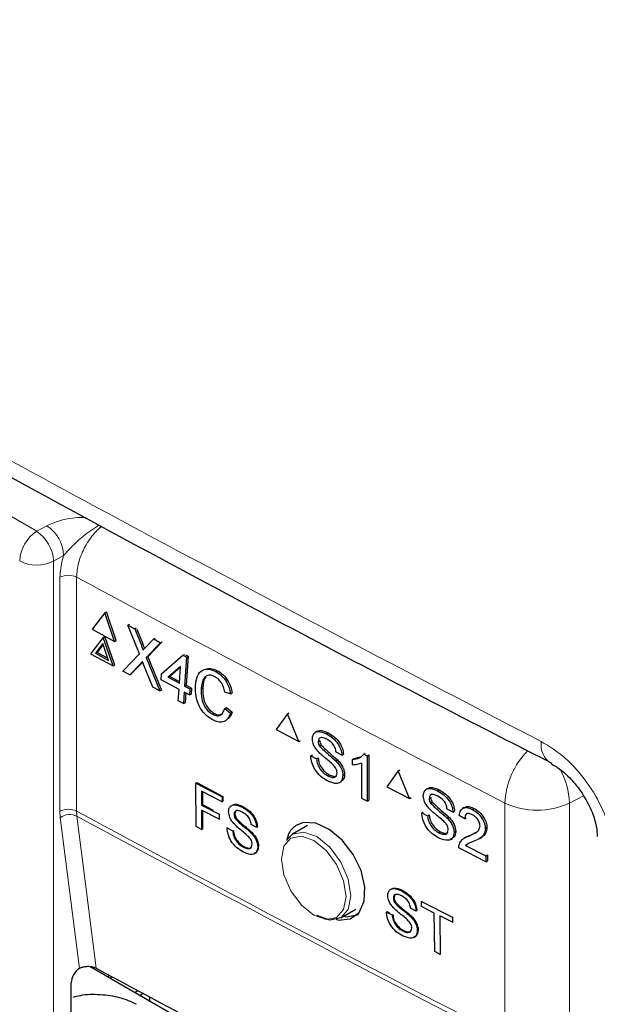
# Paper-space layout 'Blatt2' of a CAD drawing. Header units: millimetres. Extents: x 5 to 418, y 2 to 292.
# Tile 37 of 53: x 111 to 119, y 192 to 206. Entities that reach past the tile are written whole.
import ezdxf

# ---------------------------------------------------------------- set-up
doc = ezdxf.new("R2010")
doc.units = ezdxf.units.MM

psp = doc.layouts.new('Blatt2')

# ---------------------------------------------------------------- linework, layer by layer
at = {"color": 7, "linetype": 'Continuous', "lineweight": 18}
for p, q in [((96.374, 207.205), (111.232, 198.628)), ((111.232, 198.628), (111.371, 198.706)), ((111.602, 198.295), (111.463, 198.217)), ((111.463, 198.217), (111.463, 175.445)), ((111.552, 194.765), (111.552, 197.995)), ((111.782, 197.996), (111.782, 194.766)), ((112.672, 197.065), (112.694, 197.077)), ((112.662, 196.8), (112.685, 196.812)), ((118.781, 194.979), (118.586, 194.877)), ((111.557, 194.678), (111.552, 194.765)), ((111.782, 194.766), (111.786, 194.696)), ((117.696, 191.646), (117.696, 194.876)), ((118.586, 194.877), (118.586, 191.647)), ((111.821, 192.594), (111.557, 194.678))]:
    psp.add_line(p, q, dxfattribs=at)
at = {"color": 7, "linetype": 'Continuous', "lineweight": 25}
for p, q in [((112.172, 197.503), (111.997, 197.276)), ((112.172, 197.503), (112.194, 197.515)), ((112.307, 197.109), (112.172, 197.503)), ((112.33, 197.121), (112.194, 197.515)), ((112.489, 197.334), (112.51, 197.345)), ((111.997, 197.276), (112.307, 197.109)), ((112.648, 196.938), (112.489, 197.334)), ((112.489, 197.334), (112.584, 197.283)), ((112.584, 197.283), (112.606, 197.294)), ((112.584, 197.283), (112.672, 197.065)), ((112.613, 197.279), (112.694, 197.077)), ((112.15, 197.164), (111.975, 196.937)), ((112.145, 197.08), (112.041, 196.945)), ((112.224, 196.847), (112.145, 197.08)), ((112.15, 197.164), (112.173, 197.176)), ((112.285, 196.77), (112.15, 197.164)), ((112.308, 196.782), (112.173, 197.176)), ((112.307, 197.109), (112.33, 197.121)), ((112.737, 197.03), (112.846, 197.142)), ((112.942, 197.091), (112.744, 196.885)), ((112.956, 197.093), (112.767, 196.897)), ((112.846, 197.142), (112.867, 197.154)), ((112.846, 197.142), (112.942, 197.091)), ((112.942, 197.091), (112.964, 197.102)), ((111.975, 196.937), (112.285, 196.77)), ((112.041, 196.945), (112.064, 196.957)), ((112.041, 196.945), (112.224, 196.847)), ((112.149, 197.067), (112.064, 196.957)), ((112.064, 196.957), (112.214, 196.876)), ((112.418, 196.699), (112.648, 196.938)), ((112.685, 196.812), (112.537, 196.659)), ((112.695, 196.822), (112.685, 196.812)), ((112.744, 196.885), (112.767, 196.897)), ((112.744, 196.885), (112.93, 196.425)), ((112.767, 196.897), (112.952, 196.437)), ((112.956, 196.661), (113.248, 196.918)), ((113.248, 196.918), (113.271, 196.93)), ((113.248, 196.918), (113.299, 196.891)), ((113.299, 196.891), (113.273, 196.491)), ((113.283, 196.923), (113.321, 196.903)), ((113.321, 196.903), (113.296, 196.503)), ((113.299, 196.891), (113.321, 196.903)), ((112.285, 196.77), (112.308, 196.782)), ((112.515, 196.647), (112.418, 196.699)), ((112.662, 196.8), (112.515, 196.647)), ((112.834, 196.476), (112.712, 196.779)), ((113.216, 196.764), (113.045, 196.613)), ((113.216, 196.755), (113.068, 196.625)), ((113.201, 196.53), (113.216, 196.764)), ((113.703, 196.692), (113.726, 196.704)), ((112.515, 196.647), (112.537, 196.659)), ((112.951, 196.578), (112.956, 196.661)), ((113.196, 196.446), (112.951, 196.578)), ((113.045, 196.613), (113.068, 196.625)), ((113.045, 196.613), (113.201, 196.53)), ((113.068, 196.625), (113.203, 196.553)), ((112.93, 196.425), (112.834, 196.476)), ((112.93, 196.425), (112.952, 196.437)), ((113.186, 196.288), (113.196, 196.446)), ((113.268, 196.408), (113.258, 196.25)), ((113.34, 196.369), (113.268, 196.408)), ((113.273, 196.491), (113.296, 196.503)), ((113.273, 196.491), (113.345, 196.453)), ((113.289, 196.397), (113.28, 196.261)), ((113.296, 196.503), (113.368, 196.464)), ((113.345, 196.453), (113.34, 196.369)), ((113.345, 196.453), (113.368, 196.464)), ((113.368, 196.464), (113.363, 196.381)), ((113.502, 196.46), (113.525, 196.472)), ((113.908, 196.387), (113.827, 196.41)), ((113.908, 196.387), (113.93, 196.399)), ((113.258, 196.25), (113.186, 196.288)), ((113.258, 196.25), (113.28, 196.261)), ((113.34, 196.369), (113.363, 196.381)), ((113.827, 196.182), (113.85, 196.194)), ((113.827, 196.182), (113.905, 196.118)), ((113.85, 196.194), (113.928, 196.13)), ((113.905, 196.118), (113.928, 196.13)), ((114.692, 196.108), (114.714, 196.122)), ((113.659, 196.103), (113.682, 196.115)), ((114.692, 196.108), (114.535, 195.891)), ((114.848, 195.727), (114.692, 196.108)), ((114.535, 195.891), (114.848, 195.727)), ((115.098, 195.866), (115.074, 195.851)), ((114.848, 195.727), (114.87, 195.74)), ((115.117, 195.727), (115.139, 195.741)), ((115.234, 195.831), (115.255, 195.845)), ((115.137, 195.661), (115.159, 195.675)), ((115.444, 195.536), (115.364, 195.578)), ((115.015, 195.529), (115.037, 195.543)), ((115.015, 195.529), (115.095, 195.487)), ((115.095, 195.487), (115.117, 195.501)), ((115.36, 195.46), (115.382, 195.474)), ((115.444, 195.536), (115.466, 195.55)), ((115.589, 195.48), (115.611, 195.494)), ((115.589, 195.406), (115.589, 195.48)), ((115.612, 195.494), (115.702, 195.515)), ((115.746, 195.554), (115.768, 195.568)), ((115.746, 195.554), (115.793, 195.53)), ((115.793, 195.53), (115.815, 195.544)), ((115.793, 195.53), (115.793, 194.903)), ((115.815, 195.544), (115.815, 194.918)), ((115.72, 194.942), (115.72, 195.43)), ((116.222, 195.32), (116.065, 195.103)), ((116.222, 195.32), (116.244, 195.334)), ((116.379, 194.939), (116.222, 195.32)), ((115.249, 195.253), (115.271, 195.267)), ((115.413, 195.16), (115.437, 195.175)), ((115.458, 195.257), (115.48, 195.271)), ((113.43, 195.152), (113.441, 195.159)), ((113.431, 194.553), (113.43, 195.152)), ((113.43, 195.152), (113.79, 194.961)), ((113.441, 195.159), (113.801, 194.968)), ((113.79, 194.892), (113.506, 195.042)), ((113.506, 195.042), (113.507, 194.85)), ((113.518, 195.036), (113.518, 194.857)), ((116.065, 195.103), (116.379, 194.939)), ((116.63, 195.08), (116.606, 195.064)), ((116.767, 195.045), (116.789, 195.059)), ((113.79, 194.961), (113.801, 194.968)), ((113.79, 194.961), (113.79, 194.892)), ((113.79, 194.892), (113.801, 194.899)), ((113.801, 194.968), (113.801, 194.899)), ((115.793, 194.903), (115.72, 194.942)), ((115.793, 194.903), (115.815, 194.918)), ((116.379, 194.939), (116.401, 194.953)), ((116.65, 194.941), (116.671, 194.955)), ((113.507, 194.85), (113.518, 194.857)), ((113.507, 194.85), (113.749, 194.722)), ((113.749, 194.653), (113.507, 194.781)), ((113.507, 194.781), (113.508, 194.512)), ((113.518, 194.857), (113.666, 194.779)), ((113.518, 194.775), (113.519, 194.519)), ((114.067, 194.822), (114.079, 194.829)), ((116.67, 194.875), (116.692, 194.889)), ((116.979, 194.751), (116.898, 194.793)), ((116.979, 194.751), (117, 194.765)), ((117.132, 194.817), (117.108, 194.801)), ((117.249, 194.787), (117.271, 194.801)), ((113.749, 194.722), (113.76, 194.729)), ((113.749, 194.722), (113.749, 194.653)), ((113.749, 194.653), (113.76, 194.66)), ((113.956, 194.723), (113.968, 194.73)), ((113.976, 194.659), (113.987, 194.667)), ((116.547, 194.742), (116.569, 194.756)), ((116.547, 194.742), (116.628, 194.7)), ((116.628, 194.7), (116.649, 194.714)), ((116.894, 194.675), (116.916, 194.688)), ((117.14, 194.66), (117.066, 194.706)), ((117.14, 194.66), (117.161, 194.674)), ((113.508, 194.512), (113.431, 194.553)), ((113.508, 194.512), (113.519, 194.519)), ((113.86, 194.533), (113.871, 194.54)), ((113.86, 194.533), (113.936, 194.493)), ((113.936, 194.493), (113.947, 194.5)), ((114.268, 194.54), (114.192, 194.58)), ((114.268, 194.54), (114.279, 194.547)), ((114.972, 194.567), (114.764, 194.447)), ((117.425, 194.524), (117.447, 194.538)), ((114.188, 194.467), (114.2, 194.474)), ((114.679, 194.363), (114.764, 194.447)), ((116.783, 194.468), (116.804, 194.481)), ((116.948, 194.375), (116.972, 194.39)), ((116.993, 194.472), (117.015, 194.486)), ((117.152, 194.404), (117.127, 194.388)), ((117.198, 194.422), (117.22, 194.436)), ((117.221, 194.436), (117.317, 194.485)), ((117.35, 194.39), (117.375, 194.406)), ((114.083, 194.269), (114.094, 194.276)), ((114.282, 194.272), (114.293, 194.28)), ((117.432, 194.067), (117.059, 194.26)), ((117.153, 194.292), (117.175, 194.306)), ((117.153, 194.292), (117.432, 194.147)), ((117.432, 194.147), (117.454, 194.161)), ((117.432, 194.147), (117.432, 194.067)), ((117.454, 194.161), (117.454, 194.081)), ((117.432, 194.067), (117.454, 194.081)), ((116.155, 193.565), (116.166, 193.572)), ((116.266, 193.667), (116.277, 193.674)), ((115.43, 193.293), (115.638, 193.413)), ((116.175, 193.502), (116.186, 193.509)), ((116.47, 193.386), (116.393, 193.426)), ((116.545, 193.517), (116.556, 193.524)), ((116.546, 193.448), (116.545, 193.517)), ((116.545, 193.517), (116.971, 193.3)), ((116.721, 193.359), (116.546, 193.448)), ((116.06, 193.373), (116.071, 193.38)), ((116.06, 193.373), (116.137, 193.333)), ((116.071, 193.38), (116.103, 193.363)), ((116.137, 193.333), (116.148, 193.341)), ((116.39, 193.312), (116.401, 193.319)), ((116.47, 193.386), (116.481, 193.393)), ((116.726, 192.827), (116.721, 193.359)), ((116.972, 193.231), (116.797, 193.32)), ((116.797, 193.32), (116.803, 192.788)), ((116.971, 193.3), (116.983, 193.307)), ((116.971, 193.3), (116.972, 193.231)), ((116.972, 193.231), (116.983, 193.238)), ((116.286, 193.112), (116.297, 193.119)), ((116.486, 193.118), (116.497, 193.125)), ((116.803, 192.788), (116.726, 192.827)), ((116.803, 192.788), (116.813, 192.795)), ((111.821, 192.594), (111.825, 192.597)), ((111.971, 192.621), (116.085, 190.246)), ((112.223, 192.505), (112.223, 192.475)), ((112.275, 192.478), (112.247, 192.462)), ((111.707, 191.846), (111.707, 192.395)), ((112.629, 192.287), (112.589, 192.264)), ((112.702, 192.248), (112.66, 192.223)), ((112.789, 192.201), (112.789, 192.149))]:
    psp.add_line(p, q, dxfattribs=at)
at = {"color": 7, "linetype": 'Continuous', "lineweight": 18, "flags": 128}
for points in [[(111.786, 194.696), (111.818, 194.444), (111.945, 193.436), (112.051, 192.598)], [(115.056, 193.33), (115.226, 193.271), (115.371, 193.299), (115.468, 193.41), (115.502, 193.588), (115.468, 193.805), (115.371, 194.028), (115.226, 194.224), (115.056, 194.362), (114.885, 194.421), (114.74, 194.393), (114.643, 194.282), (114.609, 194.104), (114.643, 193.887), (114.74, 193.664), (114.885, 193.468), (115.056, 193.33)], [(114.764, 194.447), (114.764, 194.447), (114.917, 194.477), (115.097, 194.414), (115.278, 194.269), (115.43, 194.062), (115.533, 193.827), (115.569, 193.598), (115.533, 193.41), (115.43, 193.293), (115.43, 193.293)]]:
    psp.add_lwpolyline(points, dxfattribs=at)
at = {"color": 7, "linetype": 'Continuous', "lineweight": 25, "flags": 128}
for points in [[(115.365, 193.274), (115.398, 193.263), (115.561, 193.279), (115.684, 193.368), (115.754, 193.522), (115.763, 193.722), (115.709, 193.946), (115.6, 194.169), (115.447, 194.366), (115.268, 194.514), (115.083, 194.598), (114.912, 194.607), (114.821, 194.573), (114.821, 194.573)], [(115.43, 193.293), (115.278, 193.263), (115.097, 193.326)], [(115.467, 193.314), (115.508, 193.307), (115.675, 193.338)]]:
    psp.add_lwpolyline(points, dxfattribs=at)
at = {"color": 7, "linetype": 'Continuous', "lineweight": 18}
for centre, radius, start, end in [((111.083, 198.273), 0.52, 2.4792, 56.3611), ((111.508, 198.197), 0.512, 122.6055, 177.3945), ((110.943, 198.195), 0.52, 2.4792, 56.3611), ((111.232, 198.676), 0.514, 242.6565, 296.7662), ((111.668, 197.764), 0.258, 63.8368, 116.6779), ((271.364, 493.353), 335.711, 241.61753, 242.75876), ((118.502, 195.681), 0.308, 171.4458, 237.5789), ((118.794, 194.83), 1.099, 135.2172, 177.5789), ((117.562, 194.844), 1.025, 1.8525, 29.1035), ((111.668, 194.534), 0.258, 63.8368, 116.6779), ((271.364, 490.123), 335.711, 241.61753, 242.75876), ((118.14, 195.818), 1.041, 244.78, 295.3751), ((111.688, 194.485), 0.233, 65.0933, 124.1373), ((271.365, 490.048), 335.705, 241.61758, 242.75876)]:
    psp.add_arc(centre, radius, start, end, dxfattribs=at)
at = {"color": 7, "linetype": 'Continuous', "lineweight": 25}
for centre, major_axis, ratio, start_param, end_param in [((111.827, 192.462), (0.086, 0.143), 0.587369, 0.847258, 2.36515), ((340.127, 338.005), (333.724, 5.135), 0.587275, 3.950946, 3.967413)]:
    psp.add_ellipse(centre, major_axis=major_axis, ratio=ratio, start_param=start_param, end_param=end_param, dxfattribs=at)
at = {"color": 7, "linetype": 'Continuous', "lineweight": 18}
for points, knots in [([(90.358, 211.799), (91.254, 211.222), (93.046, 210.067), (95.781, 208.358), (98.55, 206.666), (101.396, 204.968), (104.32, 203.266), (107.323, 201.56), (110.365, 199.875), (113.974, 197.921), (116.608, 196.552), (118.197, 195.727)], [0, 0, 0, 0, 0.102353, 0.204722, 0.307135, 0.409563, 0.516471, 0.623396, 0.730373, 0.837366, 1, 1, 1, 1]), ([(111.371, 198.706), (111.44, 198.735), (111.586, 198.797), (111.788, 198.822), (111.899, 198.817), (111.914, 198.817)], [0, 0, 0, 0, 0.433122, 0.919919, 1, 1, 1, 1]), ([(112.095, 198.718), (112.023, 198.67), (111.885, 198.578), (111.724, 198.427), (111.636, 198.332), (111.602, 198.295)], [0, 0, 0, 0, 0.405125, 0.77055, 1, 1, 1, 1]), ([(112.128, 198.7), (112.087, 198.662), (111.995, 198.577), (111.882, 198.396), (111.798, 198.188), (111.787, 198.06), (111.782, 197.996)], [0, 0, 0, 0, 0.207402, 0.471754, 0.735894, 1, 1, 1, 1]), ([(111.552, 197.995), (111.558, 198.075), (111.565, 198.173), (111.597, 198.276), (111.602, 198.295)], [0, 0, 0, 0, 0.818315, 1, 1, 1, 1]), ([(119.198, 194.126), (119.193, 194.208), (119.181, 194.416), (119.062, 194.783), (118.835, 195.176), (118.535, 195.517), (118.31, 195.657), (118.197, 195.727)], [0, 0, 0, 0, 0.139946, 0.354707, 0.569707, 0.784808, 1, 1, 1, 1])]:
    psp.add_open_spline(points, degree=3, knots=knots, dxfattribs=at)
at = {"color": 7, "linetype": 'Continuous', "lineweight": 25}
for points, knots in [([(90.502, 211.5), (91.192, 211.051), (93.115, 209.799), (96.43, 207.733), (100.443, 205.301), (104.616, 202.863), (108.862, 200.466), (113.015, 198.204), (116.185, 196.529), (117.921, 195.644), (118.345, 195.428)], [0, 0, 0, 0, 0.079167, 0.220979, 0.371612, 0.522329, 0.673084, 0.823745, 0.956982, 1, 1, 1, 1]), ([(112.694, 197.077), (112.7, 197.063), (112.707, 197.043), (112.716, 197.02), (112.717, 197.012), (112.718, 197.01)], [0, 0, 0, 0, 0.642738, 0.895224, 1, 1, 1, 1]), ([(112.672, 197.065), (112.677, 197.051), (112.685, 197.031), (112.694, 197.005), (112.696, 196.994), (112.697, 196.988)], [0, 0, 0, 0, 0.561277, 0.781763, 1, 1, 1, 1]), ([(112.697, 196.988), (112.704, 196.996), (112.718, 197.01), (112.731, 197.024), (112.737, 197.03)], [0, 0, 0, 0, 0.56, 1, 1, 1, 1]), ([(112.691, 196.83), (112.686, 196.825), (112.676, 196.815), (112.666, 196.804), (112.662, 196.8)], [0, 0, 0, 0, 0.560002, 1, 1, 1, 1]), ([(112.712, 196.779), (112.708, 196.789), (112.701, 196.806), (112.694, 196.823), (112.691, 196.83)], [0, 0, 0, 0, 0.56, 1, 1, 1, 1]), ([(113.423, 196.502), (113.429, 196.547), (113.441, 196.638), (113.511, 196.719), (113.607, 196.733), (113.671, 196.705), (113.703, 196.692)], [0, 0, 0, 0, 0.280492, 0.55957, 0.779615, 1, 1, 1, 1]), ([(113.58, 196.729), (113.597, 196.733), (113.641, 196.743), (113.693, 196.719), (113.726, 196.704)], [0, 0, 0, 0, 0.372035, 1, 1, 1, 1]), ([(113.703, 196.692), (113.73, 196.675), (113.785, 196.641), (113.85, 196.557), (113.891, 196.469), (113.902, 196.414), (113.908, 196.387)], [0, 0, 0, 0, 0.280081, 0.559449, 0.779549, 1, 1, 1, 1]), ([(113.726, 196.704), (113.753, 196.687), (113.808, 196.653), (113.872, 196.569), (113.913, 196.481), (113.924, 196.426), (113.93, 196.399)], [0, 0, 0, 0, 0.280081, 0.559449, 0.779549, 1, 1, 1, 1]), ([(113.694, 196.619), (113.674, 196.628), (113.635, 196.646), (113.579, 196.64), (113.52, 196.589), (113.509, 196.513), (113.502, 196.46)], [0, 0, 0, 0, 0.187223, 0.373906, 0.560736, 1, 1, 1, 1]), ([(113.568, 196.617), (113.567, 196.616), (113.533, 196.589), (113.529, 196.529), (113.525, 196.472)], [0, 0, 0, 0, 0.04544, 1, 1, 1, 1]), ([(113.827, 196.41), (113.822, 196.433), (113.812, 196.48), (113.78, 196.545), (113.738, 196.593), (113.709, 196.61), (113.694, 196.619)], [0, 0, 0, 0, 0.2805533, 0.5597389, 0.7796538, 1, 1, 1, 1]), ([(113.662, 196.024), (113.62, 196.051), (113.537, 196.103), (113.454, 196.249), (113.423, 196.386), (113.423, 196.463), (113.423, 196.502)], [0, 0, 0, 0, 0.279955, 0.558088, 0.778912, 1, 1, 1, 1]), ([(113.502, 196.46), (113.502, 196.424), (113.5, 196.353), (113.527, 196.242), (113.589, 196.151), (113.636, 196.119), (113.659, 196.103)], [0, 0, 0, 0, 0.281245, 0.560716, 0.780138, 1, 1, 1, 1]), ([(113.525, 196.472), (113.524, 196.436), (113.523, 196.365), (113.55, 196.254), (113.611, 196.163), (113.658, 196.131), (113.682, 196.115)], [0, 0, 0, 0, 0.281245, 0.560716, 0.780138, 1, 1, 1, 1]), ([(113.659, 196.103), (113.681, 196.094), (113.725, 196.076), (113.794, 196.096), (113.815, 196.149), (113.827, 196.182)], [0, 0, 0, 0, 0.2807112, 0.5609046, 1, 1, 1, 1]), ([(113.928, 196.13), (113.918, 196.099), (113.907, 196.063), (113.881, 196.047), (113.877, 196.045)], [0, 0, 0, 0, 0.865837, 1, 1, 1, 1]), ([(113.905, 196.118), (113.894, 196.09), (113.871, 196.033), (113.807, 195.992), (113.733, 195.992), (113.686, 196.014), (113.662, 196.024)], [0, 0, 0, 0, 0.280256, 0.559546, 0.779589, 1, 1, 1, 1]), ([(113.682, 196.115), (113.704, 196.105), (113.744, 196.087), (113.776, 196.101), (113.79, 196.108)], [0, 0, 0, 0, 0.5530953, 1, 1, 1, 1]), ([(115.037, 195.763), (115.039, 195.782), (115.043, 195.818), (115.071, 195.854), (115.132, 195.874), (115.192, 195.849), (115.234, 195.831)], [0, 0, 0, 0, 0.187029, 0.374124, 0.56114, 1, 1, 1, 1]), ([(115.099, 195.866), (115.111, 195.871), (115.155, 195.89), (115.214, 195.864), (115.256, 195.846)], [0, 0, 0, 0, 0.279492, 1, 1, 1, 1]), ([(115.121, 195.584), (115.108, 195.599), (115.082, 195.628), (115.046, 195.691), (115.04, 195.736), (115.037, 195.763)], [0, 0, 0, 0, 0.281445, 0.562273, 1, 1, 1, 1]), ([(115.237, 195.757), (115.221, 195.765), (115.191, 195.78), (115.15, 195.784), (115.122, 195.765), (115.118, 195.74), (115.117, 195.727)], [0, 0, 0, 0, 0.28129, 0.56082, 0.78068, 1, 1, 1, 1]), ([(115.117, 195.727), (115.118, 195.715), (115.12, 195.693), (115.132, 195.671), (115.137, 195.661)], [0, 0, 0, 0, 0.559617, 1, 1, 1, 1]), ([(115.139, 195.741), (115.14, 195.729), (115.142, 195.707), (115.154, 195.685), (115.16, 195.675)], [0, 0, 0, 0, 0.559617, 1, 1, 1, 1]), ([(115.234, 195.831), (115.262, 195.815), (115.318, 195.781), (115.39, 195.704), (115.435, 195.614), (115.441, 195.562), (115.444, 195.536)], [0, 0, 0, 0, 0.280797, 0.560151, 0.779877, 1, 1, 1, 1]), ([(115.364, 195.578), (115.361, 195.599), (115.355, 195.639), (115.309, 195.714), (115.264, 195.741), (115.237, 195.757)], [0, 0, 0, 0, 0.281097, 0.560287, 1, 1, 1, 1]), ([(115.256, 195.846), (115.284, 195.829), (115.34, 195.796), (115.413, 195.718), (115.457, 195.628), (115.463, 195.576), (115.466, 195.551)], [0, 0, 0, 0, 0.280797, 0.560151, 0.779877, 1, 1, 1, 1]), ([(115.318, 195.411), (115.296, 195.431), (115.259, 195.463), (115.206, 195.505), (115.163, 195.542), (115.135, 195.57), (115.121, 195.584)], [0, 0, 0, 0, 0.339939, 0.560025, 0.780082, 1, 1, 1, 1]), ([(115.137, 195.661), (115.178, 195.622), (115.252, 195.553), (115.327, 195.488), (115.36, 195.46)], [0, 0, 0, 0, 0.5583825, 1, 1, 1, 1]), ([(115.16, 195.675), (115.201, 195.637), (115.274, 195.567), (115.349, 195.503), (115.383, 195.474)], [0, 0, 0, 0, 0.5583825, 1, 1, 1, 1]), ([(115.253, 195.179), (115.219, 195.199), (115.154, 195.237), (115.071, 195.333), (115.024, 195.439), (115.018, 195.499), (115.015, 195.529)], [0, 0, 0, 0, 0.280814, 0.559563, 0.77962, 1, 1, 1, 1]), ([(115.095, 195.487), (115.098, 195.461), (115.105, 195.41), (115.147, 195.336), (115.198, 195.284), (115.232, 195.264), (115.249, 195.253)], [0, 0, 0, 0, 0.280632, 0.558674, 0.779197, 1, 1, 1, 1]), ([(115.117, 195.501), (115.121, 195.476), (115.127, 195.425), (115.169, 195.35), (115.221, 195.298), (115.254, 195.278), (115.271, 195.268)], [0, 0, 0, 0, 0.280632, 0.558674, 0.779197, 1, 1, 1, 1]), ([(115.36, 195.46), (115.375, 195.444), (115.405, 195.411), (115.438, 195.356), (115.456, 195.302), (115.458, 195.272), (115.458, 195.257)], [0, 0, 0, 0, 0.280371, 0.559909, 0.779859, 1, 1, 1, 1]), ([(115.383, 195.474), (115.398, 195.458), (115.427, 195.425), (115.46, 195.37), (115.478, 195.316), (115.48, 195.286), (115.481, 195.271)], [0, 0, 0, 0, 0.280371, 0.559909, 0.779859, 1, 1, 1, 1]), ([(115.589, 195.48), (115.625, 195.483), (115.688, 195.49), (115.728, 195.534), (115.746, 195.554)], [0, 0, 0, 0, 0.5604274, 1, 1, 1, 1]), ([(115.378, 195.295), (115.378, 195.306), (115.376, 195.328), (115.355, 195.372), (115.332, 195.396), (115.318, 195.411)], [0, 0, 0, 0, 0.2800885, 0.5599705, 1, 1, 1, 1]), ([(115.72, 195.43), (115.698, 195.421), (115.657, 195.405), (115.61, 195.406), (115.589, 195.406)], [0, 0, 0, 0, 0.559686, 1, 1, 1, 1]), ([(118.336, 195.42), (118.379, 195.395), (118.469, 195.343), (118.632, 195.189), (118.787, 194.985), (118.902, 194.76), (118.965, 194.55), (118.969, 194.46), (118.97, 194.417)], [0, 0, 0, 0, 0.15507, 0.318273, 0.49759, 0.684777, 0.848125, 1, 1, 1, 1]), ([(115.249, 195.253), (115.266, 195.246), (115.3, 195.23), (115.344, 195.23), (115.373, 195.254), (115.377, 195.281), (115.378, 195.295)], [0, 0, 0, 0, 0.280917, 0.560813, 0.780502, 1, 1, 1, 1]), ([(115.458, 195.257), (115.454, 195.229), (115.445, 195.173), (115.368, 195.133), (115.296, 195.162), (115.253, 195.179)], [0, 0, 0, 0, 0.279942, 0.56008, 1, 1, 1, 1]), ([(115.271, 195.268), (115.288, 195.26), (115.322, 195.246), (115.36, 195.241), (115.372, 195.254), (115.374, 195.256)], [0, 0, 0, 0, 0.449079, 0.896524, 1, 1, 1, 1]), ([(115.481, 195.271), (115.478, 195.241), (115.473, 195.198), (115.443, 195.185), (115.434, 195.182)], [0, 0, 0, 0, 0.704788, 1, 1, 1, 1]), ([(116.569, 194.977), (116.571, 194.995), (116.575, 195.032), (116.603, 195.067), (116.665, 195.088), (116.725, 195.063), (116.767, 195.045)], [0, 0, 0, 0, 0.187029, 0.374124, 0.56114, 1, 1, 1, 1]), ([(116.631, 195.079), (116.644, 195.085), (116.687, 195.104), (116.747, 195.078), (116.79, 195.06)], [0, 0, 0, 0, 0.281316, 1, 1, 1, 1]), ([(116.767, 195.045), (116.796, 195.029), (116.852, 194.996), (116.925, 194.919), (116.97, 194.829), (116.976, 194.777), (116.979, 194.751)], [0, 0, 0, 0, 0.280797, 0.560151, 0.779877, 1, 1, 1, 1]), ([(116.79, 195.06), (116.818, 195.043), (116.874, 195.01), (116.947, 194.933), (116.992, 194.843), (116.998, 194.791), (117.001, 194.765)], [0, 0, 0, 0, 0.280797, 0.560151, 0.779877, 1, 1, 1, 1]), ([(116.653, 194.798), (116.641, 194.812), (116.615, 194.842), (116.578, 194.905), (116.573, 194.949), (116.569, 194.977)], [0, 0, 0, 0, 0.281445, 0.562273, 1, 1, 1, 1]), ([(116.77, 194.972), (116.755, 194.979), (116.724, 194.994), (116.683, 194.998), (116.655, 194.978), (116.651, 194.953), (116.65, 194.941)], [0, 0, 0, 0, 0.28129, 0.56082, 0.78068, 1, 1, 1, 1]), ([(116.65, 194.941), (116.651, 194.929), (116.652, 194.907), (116.665, 194.885), (116.67, 194.875)], [0, 0, 0, 0, 0.559617, 1, 1, 1, 1]), ([(116.672, 194.955), (116.673, 194.943), (116.675, 194.921), (116.687, 194.899), (116.692, 194.889)], [0, 0, 0, 0, 0.559617, 1, 1, 1, 1]), ([(116.898, 194.793), (116.895, 194.813), (116.889, 194.854), (116.843, 194.929), (116.798, 194.955), (116.77, 194.972)], [0, 0, 0, 0, 0.281097, 0.560287, 1, 1, 1, 1]), ([(113.88, 194.757), (113.882, 194.775), (113.886, 194.81), (113.912, 194.844), (113.971, 194.863), (114.028, 194.839), (114.067, 194.822)], [0, 0, 0, 0, 0.187029, 0.374124, 0.56114, 1, 1, 1, 1]), ([(113.945, 194.854), (113.951, 194.857), (113.988, 194.872), (114.038, 194.848), (114.079, 194.829)], [0, 0, 0, 0, 0.1804232, 1, 1, 1, 1]), ([(114.07, 194.752), (114.056, 194.759), (114.027, 194.773), (113.988, 194.777), (113.961, 194.759), (113.958, 194.735), (113.956, 194.723)], [0, 0, 0, 0, 0.28129, 0.56082, 0.78068, 1, 1, 1, 1]), ([(113.99, 194.774), (113.985, 194.771), (113.971, 194.763), (113.969, 194.742), (113.968, 194.73)], [0, 0, 0, 0, 0.394344, 1, 1, 1, 1]), ([(114.067, 194.822), (114.094, 194.806), (114.147, 194.774), (114.217, 194.7), (114.259, 194.614), (114.265, 194.565), (114.268, 194.54)], [0, 0, 0, 0, 0.280797, 0.560151, 0.779877, 1, 1, 1, 1]), ([(114.079, 194.829), (114.105, 194.813), (114.159, 194.781), (114.228, 194.707), (114.27, 194.621), (114.276, 194.572), (114.279, 194.547)], [0, 0, 0, 0, 0.280797, 0.560151, 0.779877, 1, 1, 1, 1]), ([(116.852, 194.625), (116.83, 194.645), (116.793, 194.677), (116.74, 194.719), (116.696, 194.756), (116.668, 194.784), (116.653, 194.798)], [0, 0, 0, 0, 0.3399393, 0.5600249, 0.7800825, 1, 1, 1, 1]), ([(116.67, 194.875), (116.711, 194.836), (116.785, 194.767), (116.861, 194.703), (116.894, 194.675)], [0, 0, 0, 0, 0.558382, 1, 1, 1, 1]), ([(116.692, 194.889), (116.734, 194.851), (116.808, 194.781), (116.883, 194.717), (116.917, 194.689)], [0, 0, 0, 0, 0.558382, 1, 1, 1, 1]), ([(117.066, 194.706), (117.071, 194.731), (117.079, 194.782), (117.128, 194.818), (117.189, 194.815), (117.229, 194.797), (117.249, 194.787)], [0, 0, 0, 0, 0.280235, 0.558893, 0.779132, 1, 1, 1, 1]), ([(117.137, 194.812), (117.143, 194.818), (117.162, 194.835), (117.212, 194.828), (117.252, 194.811), (117.271, 194.802)], [0, 0, 0, 0, 0.209748, 0.604311, 1, 1, 1, 1]), ([(117.249, 194.787), (117.274, 194.773), (117.324, 194.743), (117.383, 194.669), (117.419, 194.591), (117.423, 194.546), (117.425, 194.524)], [0, 0, 0, 0, 0.280482, 0.559644, 0.779749, 1, 1, 1, 1]), ([(117.271, 194.802), (117.296, 194.787), (117.346, 194.757), (117.405, 194.683), (117.442, 194.605), (117.445, 194.56), (117.447, 194.538)], [0, 0, 0, 0, 0.280482, 0.559644, 0.779749, 1, 1, 1, 1]), ([(113.96, 194.586), (113.948, 194.6), (113.924, 194.628), (113.889, 194.688), (113.884, 194.731), (113.88, 194.757)], [0, 0, 0, 0, 0.281445, 0.562273, 1, 1, 1, 1]), ([(113.956, 194.723), (113.957, 194.711), (113.959, 194.69), (113.971, 194.669), (113.976, 194.659)], [0, 0, 0, 0, 0.559617, 1, 1, 1, 1]), ([(113.968, 194.73), (113.969, 194.718), (113.97, 194.697), (113.982, 194.676), (113.987, 194.667)], [0, 0, 0, 0, 0.5596169, 1, 1, 1, 1]), ([(113.976, 194.659), (113.999, 194.635), (114.036, 194.594), (114.094, 194.55), (114.142, 194.511), (114.173, 194.481), (114.188, 194.467)], [0, 0, 0, 0, 0.338408, 0.558974, 0.779535, 1, 1, 1, 1]), ([(113.987, 194.667), (114.01, 194.642), (114.048, 194.601), (114.105, 194.557), (114.153, 194.518), (114.184, 194.489), (114.2, 194.474)], [0, 0, 0, 0, 0.338408, 0.558974, 0.779535, 1, 1, 1, 1]), ([(114.192, 194.58), (114.189, 194.6), (114.183, 194.638), (114.139, 194.71), (114.097, 194.736), (114.07, 194.752)], [0, 0, 0, 0, 0.2810967, 0.5602874, 1, 1, 1, 1]), ([(116.786, 194.394), (116.753, 194.413), (116.687, 194.451), (116.603, 194.546), (116.556, 194.652), (116.55, 194.712), (116.547, 194.742)], [0, 0, 0, 0, 0.280814, 0.559563, 0.77962, 1, 1, 1, 1]), ([(116.628, 194.7), (116.631, 194.675), (116.637, 194.624), (116.68, 194.55), (116.731, 194.498), (116.766, 194.478), (116.783, 194.468)], [0, 0, 0, 0, 0.280632, 0.558674, 0.779197, 1, 1, 1, 1]), ([(116.65, 194.715), (116.653, 194.689), (116.66, 194.638), (116.702, 194.564), (116.754, 194.512), (116.788, 194.492), (116.805, 194.482)], [0, 0, 0, 0, 0.280632, 0.558674, 0.779197, 1, 1, 1, 1]), ([(116.894, 194.675), (116.909, 194.658), (116.94, 194.626), (116.972, 194.57), (116.991, 194.517), (116.992, 194.487), (116.993, 194.472)], [0, 0, 0, 0, 0.280371, 0.559909, 0.779859, 1, 1, 1, 1]), ([(116.917, 194.689), (116.932, 194.673), (116.962, 194.64), (116.995, 194.585), (117.013, 194.531), (117.015, 194.501), (117.016, 194.486)], [0, 0, 0, 0, 0.2803713, 0.5599089, 0.7798589, 1, 1, 1, 1]), ([(117.248, 194.716), (117.232, 194.723), (117.2, 194.737), (117.162, 194.728), (117.142, 194.699), (117.14, 194.673), (117.14, 194.66)], [0, 0, 0, 0, 0.2804101, 0.559489, 0.7793747, 1, 1, 1, 1]), ([(117.352, 194.561), (117.35, 194.578), (117.346, 194.612), (117.316, 194.661), (117.282, 194.696), (117.259, 194.709), (117.248, 194.716)], [0, 0, 0, 0, 0.27908, 0.558612, 0.779043, 1, 1, 1, 1]), ([(114.087, 194.198), (114.055, 194.217), (113.992, 194.254), (113.913, 194.345), (113.869, 194.447), (113.863, 194.504), (113.86, 194.533)], [0, 0, 0, 0, 0.280814, 0.559563, 0.77962, 1, 1, 1, 1]), ([(113.936, 194.493), (113.939, 194.468), (113.945, 194.42), (113.986, 194.349), (114.035, 194.299), (114.067, 194.279), (114.083, 194.269)], [0, 0, 0, 0, 0.280632, 0.558674, 0.779197, 1, 1, 1, 1]), ([(113.947, 194.5), (113.951, 194.475), (113.957, 194.427), (113.997, 194.356), (114.046, 194.306), (114.078, 194.286), (114.094, 194.276)], [0, 0, 0, 0, 0.280632, 0.558674, 0.779197, 1, 1, 1, 1]), ([(114.148, 194.42), (114.127, 194.439), (114.092, 194.47), (114.042, 194.51), (114, 194.546), (113.974, 194.572), (113.96, 194.586)], [0, 0, 0, 0, 0.339939, 0.560025, 0.780082, 1, 1, 1, 1]), ([(114.821, 194.573), (114.78, 194.543), (114.713, 194.493), (114.691, 194.396), (114.683, 194.359)], [0, 0, 0, 0, 0.620461, 1, 1, 1, 1]), ([(116.783, 194.468), (116.8, 194.46), (116.834, 194.445), (116.878, 194.445), (116.907, 194.468), (116.911, 194.496), (116.913, 194.509)], [0, 0, 0, 0, 0.2809172, 0.5608127, 0.7805018, 1, 1, 1, 1]), ([(116.913, 194.509), (116.912, 194.521), (116.91, 194.543), (116.889, 194.587), (116.866, 194.611), (116.852, 194.625)], [0, 0, 0, 0, 0.280089, 0.55997, 1, 1, 1, 1]), ([(117.198, 194.422), (117.235, 194.437), (117.285, 194.459), (117.341, 194.504), (117.348, 194.542), (117.352, 194.561)], [0, 0, 0, 0, 0.561313, 0.781386, 1, 1, 1, 1]), ([(117.425, 194.524), (117.421, 194.496), (117.413, 194.44), (117.352, 194.385), (117.299, 194.363), (117.266, 194.349)], [0, 0, 0, 0, 0.278741, 0.558834, 1, 1, 1, 1]), ([(117.447, 194.538), (117.443, 194.51), (117.435, 194.455), (117.4, 194.419), (117.378, 194.408), (117.375, 194.407)], [0, 0, 0, 0, 0.468699, 0.939669, 1, 1, 1, 1]), ([(114.206, 194.309), (114.205, 194.319), (114.203, 194.341), (114.184, 194.383), (114.162, 194.406), (114.148, 194.42)], [0, 0, 0, 0, 0.280089, 0.55997, 1, 1, 1, 1]), ([(114.188, 194.467), (114.203, 194.451), (114.231, 194.42), (114.262, 194.367), (114.28, 194.316), (114.281, 194.287), (114.282, 194.272)], [0, 0, 0, 0, 0.280371, 0.559909, 0.779859, 1, 1, 1, 1]), ([(114.2, 194.474), (114.214, 194.458), (114.242, 194.427), (114.274, 194.374), (114.291, 194.323), (114.293, 194.294), (114.294, 194.28)], [0, 0, 0, 0, 0.280371, 0.559909, 0.779859, 1, 1, 1, 1]), ([(116.993, 194.472), (116.989, 194.444), (116.98, 194.387), (116.902, 194.348), (116.83, 194.376), (116.786, 194.394)], [0, 0, 0, 0, 0.279942, 0.56008, 1, 1, 1, 1]), ([(116.805, 194.482), (116.822, 194.475), (116.855, 194.46), (116.894, 194.456), (116.906, 194.468), (116.909, 194.471)], [0, 0, 0, 0, 0.447952, 0.894275, 1, 1, 1, 1]), ([(117.016, 194.486), (117.013, 194.456), (117.008, 194.413), (116.978, 194.4), (116.969, 194.397)], [0, 0, 0, 0, 0.708021, 1, 1, 1, 1]), ([(117.067, 194.312), (117.076, 194.331), (117.092, 194.363), (117.128, 194.391), (117.162, 194.409), (117.186, 194.417), (117.198, 194.422)], [0, 0, 0, 0, 0.339411, 0.559525, 0.779752, 1, 1, 1, 1]), ([(117.152, 194.405), (117.163, 194.411), (117.184, 194.423), (117.208, 194.432), (117.221, 194.436)], [0, 0, 0, 0, 0.49189, 1, 1, 1, 1]), ([(114.083, 194.269), (114.099, 194.262), (114.132, 194.247), (114.173, 194.247), (114.201, 194.269), (114.204, 194.296), (114.206, 194.309)], [0, 0, 0, 0, 0.280917, 0.560813, 0.780502, 1, 1, 1, 1]), ([(114.282, 194.272), (114.278, 194.246), (114.269, 194.192), (114.196, 194.154), (114.128, 194.182), (114.087, 194.198)], [0, 0, 0, 0, 0.279942, 0.56008, 1, 1, 1, 1]), ([(114.094, 194.276), (114.11, 194.269), (114.142, 194.255), (114.178, 194.251), (114.19, 194.263), (114.192, 194.265)], [0, 0, 0, 0, 0.450401, 0.899165, 1, 1, 1, 1]), ([(114.294, 194.28), (114.29, 194.251), (114.284, 194.204), (114.249, 194.191), (114.235, 194.186)], [0, 0, 0, 0, 0.593627, 1, 1, 1, 1]), ([(117.059, 194.26), (117.059, 194.271), (117.06, 194.289), (117.065, 194.305), (117.067, 194.312)], [0, 0, 0, 0, 0.559956, 1, 1, 1, 1]), ([(117.266, 194.349), (117.253, 194.344), (117.23, 194.335), (117.2, 194.322), (117.174, 194.311), (117.16, 194.298), (117.153, 194.292)], [0, 0, 0, 0, 0.340038, 0.560063, 0.78009, 1, 1, 1, 1]), ([(116.078, 193.598), (116.08, 193.616), (116.083, 193.651), (116.11, 193.686), (116.169, 193.706), (116.226, 193.683), (116.266, 193.667)], [0, 0, 0, 0, 0.1870287, 0.3741238, 0.5611402, 1, 1, 1, 1]), ([(116.143, 193.696), (116.149, 193.699), (116.186, 193.715), (116.236, 193.692), (116.277, 193.674)], [0, 0, 0, 0, 0.178962, 1, 1, 1, 1]), ([(116.16, 193.427), (116.148, 193.441), (116.123, 193.469), (116.088, 193.529), (116.082, 193.572), (116.078, 193.598)], [0, 0, 0, 0, 0.281445, 0.562273, 1, 1, 1, 1]), ([(116.27, 193.596), (116.255, 193.603), (116.225, 193.616), (116.186, 193.62), (116.16, 193.601), (116.157, 193.577), (116.155, 193.565)], [0, 0, 0, 0, 0.28129, 0.56082, 0.78068, 1, 1, 1, 1]), ([(116.155, 193.565), (116.156, 193.553), (116.158, 193.532), (116.17, 193.511), (116.175, 193.502)], [0, 0, 0, 0, 0.559617, 1, 1, 1, 1]), ([(116.189, 193.616), (116.183, 193.613), (116.169, 193.605), (116.168, 193.584), (116.166, 193.572)], [0, 0, 0, 0, 0.3962712, 1, 1, 1, 1]), ([(116.166, 193.572), (116.167, 193.56), (116.169, 193.539), (116.181, 193.518), (116.186, 193.509)], [0, 0, 0, 0, 0.559617, 1, 1, 1, 1]), ([(116.266, 193.667), (116.293, 193.651), (116.347, 193.62), (116.417, 193.547), (116.46, 193.461), (116.467, 193.411), (116.47, 193.386)], [0, 0, 0, 0, 0.280797, 0.560151, 0.779877, 1, 1, 1, 1]), ([(116.393, 193.426), (116.39, 193.445), (116.384, 193.484), (116.339, 193.555), (116.296, 193.58), (116.27, 193.596)], [0, 0, 0, 0, 0.281097, 0.560287, 1, 1, 1, 1]), ([(116.277, 193.674), (116.304, 193.658), (116.358, 193.627), (116.428, 193.554), (116.472, 193.468), (116.478, 193.418), (116.481, 193.394)], [0, 0, 0, 0, 0.280797, 0.560151, 0.779877, 1, 1, 1, 1]), ([(116.351, 193.264), (116.329, 193.283), (116.294, 193.313), (116.243, 193.353), (116.201, 193.388), (116.174, 193.414), (116.16, 193.427)], [0, 0, 0, 0, 0.339939, 0.560025, 0.780082, 1, 1, 1, 1]), ([(116.175, 193.502), (116.198, 193.477), (116.237, 193.437), (116.295, 193.394), (116.343, 193.355), (116.375, 193.326), (116.39, 193.312)], [0, 0, 0, 0, 0.338408, 0.558974, 0.779535, 1, 1, 1, 1]), ([(116.186, 193.509), (116.21, 193.484), (116.248, 193.444), (116.306, 193.401), (116.354, 193.362), (116.386, 193.333), (116.402, 193.319)], [0, 0, 0, 0, 0.338408, 0.558974, 0.779535, 1, 1, 1, 1]), ([(116.29, 193.041), (116.258, 193.059), (116.195, 193.094), (116.115, 193.185), (116.069, 193.286), (116.063, 193.344), (116.06, 193.373)], [0, 0, 0, 0, 0.280814, 0.559563, 0.77962, 1, 1, 1, 1]), ([(116.137, 193.333), (116.14, 193.309), (116.147, 193.26), (116.187, 193.19), (116.237, 193.14), (116.27, 193.121), (116.286, 193.112)], [0, 0, 0, 0, 0.280632, 0.558674, 0.779197, 1, 1, 1, 1]), ([(116.148, 193.341), (116.151, 193.316), (116.158, 193.267), (116.199, 193.197), (116.248, 193.148), (116.281, 193.128), (116.297, 193.119)], [0, 0, 0, 0, 0.280632, 0.558674, 0.779197, 1, 1, 1, 1]), ([(116.39, 193.312), (116.405, 193.296), (116.434, 193.266), (116.466, 193.213), (116.483, 193.162), (116.485, 193.133), (116.486, 193.118)], [0, 0, 0, 0, 0.280371, 0.559909, 0.779859, 1, 1, 1, 1]), ([(116.402, 193.319), (116.416, 193.304), (116.445, 193.273), (116.477, 193.22), (116.495, 193.169), (116.497, 193.14), (116.498, 193.126)], [0, 0, 0, 0, 0.280371, 0.559909, 0.779859, 1, 1, 1, 1]), ([(116.286, 193.112), (116.302, 193.105), (116.335, 193.09), (116.377, 193.091), (116.404, 193.114), (116.408, 193.14), (116.41, 193.153)], [0, 0, 0, 0, 0.280917, 0.560813, 0.780502, 1, 1, 1, 1]), ([(116.41, 193.153), (116.409, 193.164), (116.407, 193.186), (116.386, 193.228), (116.364, 193.25), (116.351, 193.264)], [0, 0, 0, 0, 0.280089, 0.55997, 1, 1, 1, 1]), ([(116.486, 193.118), (116.482, 193.091), (116.474, 193.037), (116.401, 192.998), (116.332, 193.025), (116.29, 193.041)], [0, 0, 0, 0, 0.279942, 0.56008, 1, 1, 1, 1]), ([(116.297, 193.119), (116.313, 193.112), (116.345, 193.098), (116.382, 193.095), (116.393, 193.107), (116.396, 193.109)], [0, 0, 0, 0, 0.451095, 0.90055, 1, 1, 1, 1]), ([(116.498, 193.126), (116.494, 193.097), (116.489, 193.049), (116.453, 193.036), (116.439, 193.03)], [0, 0, 0, 0, 0.592206, 1, 1, 1, 1]), ([(111.825, 192.597), (111.839, 192.603), (111.867, 192.616), (111.922, 192.625), (111.979, 192.623), (112.023, 192.612), (112.044, 192.602), (112.051, 192.598)], [0, 0, 0, 0, 0.205259, 0.434181, 0.662401, 0.889163, 1, 1, 1, 1]), ([(112.61, 192.099), (112.536, 192.132), (112.387, 192.199), (112.11, 192.236), (111.881, 192.235), (111.765, 192.203), (111.732, 192.194)], [0, 0, 0, 0, 0.294564, 0.589068, 0.885235, 1, 1, 1, 1])]:
    psp.add_open_spline(points, degree=3, knots=knots, dxfattribs=at)

doc.saveas('drawing.dxf')
